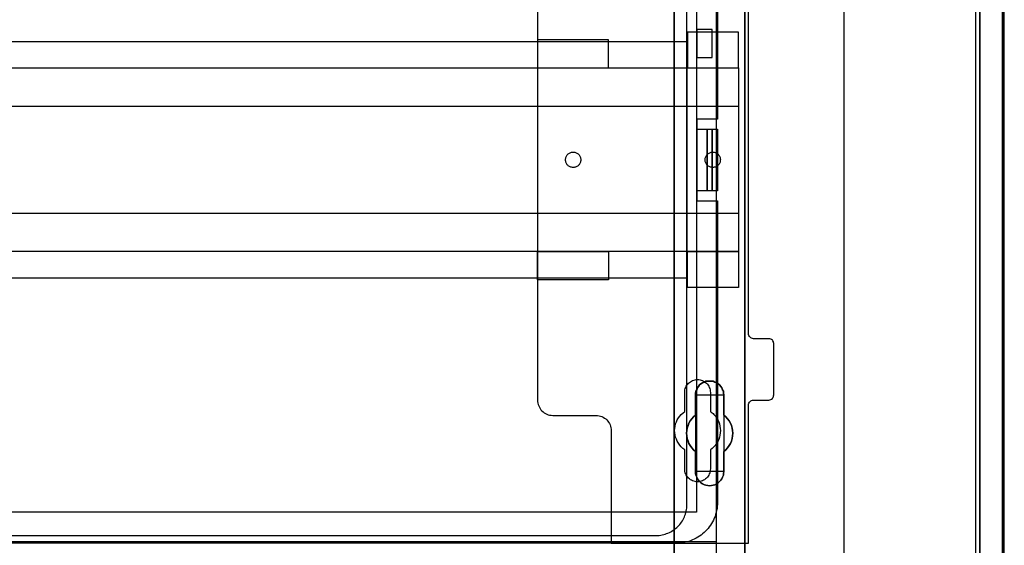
# Model space of a CAD drawing. Extents: x -543332 to -323966, y -9028 to 137422.
# Tile 118 of 250: x -447674 to -445748, y 25089 to 26117. Entities that reach past the tile are written whole.
import ezdxf

# ---------------------------------------------------------------- set-up
doc = ezdxf.new("R2010")
doc.units = 0
doc.header["$MEASUREMENT"] = 0
doc.layers.get('0').update_dxf_attribs({"color": 8})
for name, color, linetype in [('30', 7, 'Continuous'), ('5', 7, 'Continuous'), ('50', 7, 'Continuous')]:
    doc.layers.add(name, color=color, linetype=linetype)

# ---------------------------------------------------------------- blocks, each defined once
blk = doc.blocks.new('*U1079')
at = {"layer": '5', "color": 7}
for points in [[(448.001326, -801.193125), (448.001326, -20.806875)], [(443.311642, -20.805704), (443.311642, -801.191648)], [(443.311642, -801.191648), (443.311642, -20.805704)], [(383.558033, -401.905292), (383.558033, -78.807593), (383.558033, -73.721462), (384.176726, -73.721462), (396.756818, -73.721462), (397.375511, -73.721462), (397.375511, -78.807593), (397.375511, -148.780413), (397.375511, -173.234937), (397.375511, -298.744188), (397.375511, -323.250088), (397.375511, -401.905292)], [(397.377131, -401.907002), (397.377131, -323.251388), (397.377131, -298.745361), (397.377131, -173.235456), (397.377131, -148.780804), (397.377131, -78.807619), (397.377131, -73.721462), (396.758331, -73.721462), (384.176076, -73.721462), (383.557277, -73.721462), (383.557277, -78.807619), (383.557277, -401.907002)]]:
    blk.add_lwpolyline(points, dxfattribs=at)
at = {"layer": '5', "color": 59}
for points in [[(443.308991, -20.806406), (443.308991, -801.190946), (443.308991, -20.806406)], [(447.998674, -20.806406), (447.998674, -780.795001), (447.998674, -20.806406)]]:
    blk.add_lwpolyline(points, close=True, dxfattribs=at)
at = {"layer": '5', "color": 7}
for points in [[(383.557277, -401.907625), (383.557277, -78.808532), (383.557277, -401.907625)], [(397.37448, -173.235771), (397.37448, -298.746832), (397.37448, -173.235771)], [(397.37448, -298.744184), (397.37448, -323.252684), (397.37448, -298.744184)], [(397.37448, -323.250036), (397.37448, -401.907625), (397.37448, -323.250036)], [(393.251425, -371.492049), (393.199865, -371.851684), (393.148306, -372.211319), (392.993627, -372.570955), (392.838948, -372.879214), (392.684269, -373.187473), (392.42647, -373.444355), (392.168672, -373.701238), (391.859314, -373.906744), (391.498397, -374.060873), (391.189039, -374.163626), (390.828121, -374.215003), (390.467204, -374.266379), (390.106286, -374.215003), (389.745369, -374.163626), (389.436011, -374.060873), (389.075093, -373.906744), (388.765735, -373.701238), (388.507937, -373.444355), (388.301699, -373.187473), (388.09546, -372.879214), (387.940781, -372.570955), (387.786102, -372.211319), (387.734542, -371.851684), (387.734542, -371.492049), (387.734542, -367.536058), (387.322065, -367.227799), (386.961148, -366.816787), (386.65179, -366.405775), (386.393991, -365.994763), (386.239313, -365.532375), (386.084634, -365.01861), (385.981514, -364.504845), (385.929955, -363.99108), (385.981514, -363.477315), (386.084634, -362.96355), (386.239313, -362.501162), (386.393991, -362.038773), (386.65179, -361.576385), (386.961148, -361.165373), (387.322065, -360.754361), (387.734542, -360.446102), (387.734542, -356.490112), (387.734542, -356.130476), (387.786102, -355.770841), (387.940781, -355.462582), (388.09546, -355.102946), (388.301699, -354.846064), (388.507937, -354.537805), (388.765735, -354.332299), (389.075093, -354.126793), (389.436011, -353.972663), (389.745369, -353.818534), (390.106286, -353.767157), (390.467204, -353.767157), (390.828121, -353.767157), (391.189039, -353.818534), (391.498397, -353.972663), (391.859314, -354.126793), (392.168672, -354.332299), (392.42647, -354.537805), (392.684269, -354.846064), (392.838948, -355.102946), (392.993627, -355.462582), (393.148306, -355.770841), (393.199865, -356.130476), (393.251425, -356.490112), (393.251425, -360.446102), (393.612342, -360.754361), (393.97326, -361.165373), (394.282618, -361.576385), (394.540416, -362.038773), (394.746655, -362.501162), (394.849774, -362.96355), (394.952893, -363.477315), (395.004453, -363.99108), (394.952893, -364.504845), (394.849774, -365.01861), (394.746655, -365.532375), (394.540416, -365.994763), (394.282618, -366.405775), (393.97326, -366.816787), (393.612342, -367.227799), (393.251425, -367.536058), (393.251425, -371.492049)], [(389.075093, -373.906744), (389.436011, -374.060873), (389.745369, -374.163626), (390.106286, -374.215003), (390.467204, -374.266379), (390.828121, -374.215003), (391.189039, -374.163626), (391.498397, -374.060873), (391.859314, -373.906744), (392.168672, -373.701238), (392.42647, -373.444355), (392.684269, -373.187473), (392.838948, -372.879214), (392.993627, -372.570955), (393.148306, -372.211319), (393.199865, -371.851684), (393.251425, -371.492049), (393.251425, -367.536058), (393.612342, -367.227799), (393.97326, -366.816787), (394.282618, -366.405775), (394.540416, -365.994763), (394.746655, -365.532375), (394.849774, -365.01861), (394.952893, -364.504845), (395.004453, -363.99108), (394.952893, -363.477315), (394.849774, -362.96355), (394.746655, -362.501162), (394.540416, -362.038773), (394.282618, -361.576385), (393.97326, -361.165373), (393.612342, -360.754361), (393.251425, -360.446102), (393.251425, -356.490112), (393.199865, -356.130476), (393.148306, -355.770841), (392.993627, -355.462582), (392.838948, -355.102946), (392.684269, -354.846064), (392.42647, -354.537805), (392.168672, -354.332299), (391.859314, -354.126793), (391.498397, -353.972663), (391.189039, -353.818534), (390.828121, -353.767157), (390.467204, -353.767157), (390.106286, -353.767157), (389.745369, -353.818534), (389.436011, -353.972663), (389.075093, -354.126793), (388.765735, -354.332299), (388.507937, -354.537805), (388.301699, -354.846064), (388.09546, -355.102946), (387.940781, -355.462582), (387.786102, -355.770841), (387.734542, -356.130476), (387.734542, -356.490112), (387.734542, -360.446102), (387.322065, -360.754361), (386.961148, -361.165373), (386.65179, -361.576385), (386.393991, -362.038773), (386.239313, -362.501162), (386.084634, -362.96355), (385.981514, -363.477315), (385.929955, -363.99108), (385.981514, -364.504845), (386.084634, -365.01861), (386.239313, -365.532375), (386.393991, -365.994763), (386.65179, -366.405775), (386.961148, -366.816787), (387.322065, -367.227799), (387.734542, -367.536058), (387.734542, -371.492049), (387.734542, -371.851684), (387.786102, -372.211319), (387.940781, -372.570955), (388.09546, -372.879214), (388.301699, -373.187473), (388.507937, -373.444355), (388.765735, -373.701238), (389.075093, -373.906744)], [(389.075093, -373.906744), (389.436011, -374.060873), (389.745369, -374.163626), (390.106286, -374.215003), (390.467204, -374.266379), (390.828121, -374.215003), (391.189039, -374.163626), (391.498397, -374.060873), (391.859314, -373.906744), (392.168672, -373.701238), (392.42647, -373.444355), (392.684269, -373.187473), (392.838948, -372.879214), (392.993627, -372.570955), (393.148306, -372.211319), (393.199865, -371.851684), (393.251425, -371.492049), (393.251425, -367.536058), (393.612342, -367.227799), (393.97326, -366.816787), (394.282618, -366.405775), (394.540416, -365.994763), (394.746655, -365.532375), (394.849774, -365.01861), (394.952893, -364.504845), (395.004453, -363.99108), (394.952893, -363.477315), (394.849774, -362.96355), (394.746655, -362.501162), (394.540416, -362.038773), (394.282618, -361.576385), (393.97326, -361.165373), (393.612342, -360.754361), (393.251425, -360.446102), (393.251425, -356.490112), (393.199865, -356.130476), (393.148306, -355.770841), (392.993627, -355.462582), (392.838948, -355.102946), (392.684269, -354.846064), (392.42647, -354.537805), (392.168672, -354.332299), (391.859314, -354.126793), (391.498397, -353.972663), (391.189039, -353.818534), (390.828121, -353.767157), (390.467204, -353.767157), (390.106286, -353.767157), (389.745369, -353.818534), (389.436011, -353.972663), (389.075093, -354.126793), (388.765735, -354.332299), (388.507937, -354.537805), (388.301699, -354.846064), (388.09546, -355.102946), (387.940781, -355.462582), (387.786102, -355.770841), (387.734542, -356.130476), (387.734542, -356.490112), (387.734542, -360.446102), (387.322065, -360.754361), (386.961148, -361.165373), (386.65179, -361.576385), (386.393991, -362.038773), (386.239313, -362.501162), (386.084634, -362.96355), (385.981514, -363.477315), (385.929955, -363.99108), (385.981514, -364.504845), (386.084634, -365.01861), (386.239313, -365.532375), (386.393991, -365.994763), (386.65179, -366.405775), (386.961148, -366.816787), (387.322065, -367.227799), (387.734542, -367.536058), (387.734542, -371.492049), (387.734542, -371.851684), (387.786102, -372.211319), (387.940781, -372.570955), (388.09546, -372.879214), (388.301699, -373.187473), (388.507937, -373.444355), (388.765735, -373.701238), (389.075093, -373.906744)], [(393.252118, -356.492089), (393.200534, -356.132193), (393.14895, -355.772296), (392.994199, -355.463813), (392.839448, -355.103916), (392.684697, -354.846847), (392.426778, -354.538365), (392.16886, -354.332709), (391.859357, -354.127054), (391.498271, -353.972813), (391.188769, -353.818571), (390.827683, -353.767157), (390.466597, -353.767157), (390.105511, -353.767157), (389.744425, -353.818571), (389.434922, -353.972813), (389.073836, -354.127054), (388.764334, -354.332709), (388.506415, -354.538365), (388.30008, -354.846847), (388.093746, -355.103916), (387.938994, -355.463813), (387.784243, -355.772296), (387.73266, -356.132193), (387.73266, -356.492089), (393.252118, -356.492089)], [(387.73266, -360.448405), (387.73266, -356.489441), (387.73266, -360.448405)], [(393.249467, -356.489441), (393.249467, -360.448405), (393.249467, -356.489441)], [(387.735311, -360.445757), (387.322658, -360.754092), (386.961587, -361.165205), (386.652097, -361.576319), (386.394189, -362.038822), (386.239444, -362.501324), (386.084699, -362.963827), (385.981536, -363.477719), (385.929955, -363.991611), (385.981536, -364.505503), (386.084699, -365.019395), (386.239444, -365.533287), (386.394189, -365.99579), (386.652097, -366.406903), (386.961587, -366.818017), (387.322658, -367.22913), (387.735311, -367.537465), (387.735311, -360.445757)], [(393.249467, -367.537465), (393.610787, -367.22913), (393.972108, -366.818017), (394.281812, -366.406903), (394.539898, -365.99579), (394.746367, -365.533287), (394.849601, -365.019395), (394.952836, -364.505503), (395.004453, -363.991611), (394.952836, -363.477719), (394.849601, -362.963827), (394.746367, -362.501324), (394.539898, -362.038822), (394.281812, -361.576319), (393.972108, -361.165205), (393.610787, -360.754092), (393.249467, -360.445757), (393.249467, -367.537465)], [(387.73266, -371.493781), (387.73266, -367.534817), (387.73266, -371.493781)], [(393.249467, -367.534817), (393.249467, -371.493781), (393.249467, -367.534817)], [(387.73266, -371.491133), (387.73266, -371.850887), (387.784243, -372.210641), (387.938994, -372.570395), (388.093746, -372.878756), (388.30008, -373.187117), (388.506415, -373.444084), (388.764334, -373.701051), (389.073836, -373.906625), (389.434922, -374.060805), (389.744425, -374.163592), (390.105511, -374.214986), (390.466597, -374.266379), (390.827683, -374.214986), (391.188769, -374.163592), (391.498271, -374.060805), (391.859357, -373.906625), (392.16886, -373.701051), (392.426778, -373.444084), (392.684697, -373.187117), (392.839448, -372.878756), (392.994199, -372.570395), (393.14895, -372.210641), (393.200534, -371.850887), (393.252118, -371.491133), (387.73266, -371.491133)]]:
    blk.add_lwpolyline(points, close=True, dxfattribs=at)
at = {"layer": '50', "color": 7}
for points in [[(447.768034, -801.133213), (447.768034, -20.558787)], [(442.54019, -801.136518), (442.54019, -20.552831)], [(416.766812, -397.907699), (416.766812, -84.554755)], [(55.98194, -85.921426), (391.762235, -85.921426), (391.762235, -735.000783), (55.98194, -735.000783), (55.98194, -85.921426)], [(59.825943, -92.486155), (387.918232, -92.486155), (387.918232, -379.414356), (59.825943, -379.414356), (59.825943, -92.486155)], [(391.762235, -435.77199), (55.98194, -435.77199), (55.98194, -385.150219), (391.762235, -385.150219), (391.762235, -435.77199)]]:
    blk.add_lwpolyline(points, dxfattribs=at)
blk = doc.blocks.new('*U1090')
at = {"layer": '50', "color": 7}
for points in [[(392.000828, -243.506369), (392.000828, -302.523166), (387.968824, -302.523166), (387.968824, -318.475355), (392.000828, -318.475355), (392.000828, -377.492152), (391.979828, -377.9125), (391.958828, -378.31183), (391.916828, -378.71116), (391.832828, -379.11049), (391.748828, -379.50982), (391.643828, -379.888133), (391.517828, -380.266446), (391.370828, -380.623741), (391.202828, -380.981037), (391.034827, -381.317315), (390.845827, -381.653593), (390.635827, -381.989871), (390.404827, -382.305131), (390.173827, -382.599375), (389.921826, -382.893618), (389.648826, -383.166844), (389.375826, -383.419052), (389.081826, -383.671261), (388.787825, -383.92347), (388.472825, -384.133643), (388.136825, -384.343817), (387.800824, -384.532974), (387.464824, -384.72213), (387.107824, -384.869252), (386.750823, -385.016373), (386.372823, -385.142477), (385.994823, -385.247564), (385.595822, -385.331634), (385.217822, -385.415703), (384.818821, -385.457738), (384.419821, -385.499773), (383.999821, -385.499773), (64.001505, -385.499773)], [(67.968952, -384.008872), (379.969373, -384.008872), (380.284376, -383.987855), (380.599379, -383.966837), (380.893383, -383.924803), (381.187386, -383.882768), (381.481389, -383.819716), (381.775392, -383.735646), (382.048395, -383.630559), (382.321398, -383.525472), (382.594401, -383.420386), (382.846404, -383.273264), (383.098407, -383.14716), (383.35041, -382.979021), (383.581412, -382.810882), (383.812415, -382.642743), (384.022417, -382.453586), (384.232419, -382.243412), (384.442422, -382.054256), (384.631424, -381.823065), (384.820426, -381.591873), (384.988428, -381.360682), (385.135429, -381.129491), (385.282431, -380.877283), (385.408432, -380.604057), (385.534434, -380.351848), (385.639435, -380.078622), (385.744436, -379.805396), (385.828437, -379.511153), (385.891437, -379.21691), (385.933438, -378.922666), (385.975438, -378.628423), (385.996439, -378.313162), (386.017439, -377.997901), (386.017439, -243.003268)], [(390.972226, -284.995061), (387.968602, -284.995061), (387.968602, -290.481999), (390.972226, -290.481999), (390.972226, -284.995061)], [(61.983887, -287.349254), (386.017439, -287.349254), (386.017439, -333.651915), (61.983887, -333.651915), (61.983887, -287.349254)], [(387.968602, -304.477399), (389.986041, -304.477399), (389.986041, -316.52377), (387.968602, -316.52377), (387.968602, -304.477399)], [(389.98339, -304.477399), (390.972226, -304.477399), (390.972226, -316.52377), (389.98339, -316.52377), (389.98339, -304.477399)], [(390.969575, -304.477399), (392.000828, -304.477399), (392.000828, -316.52377), (390.969575, -316.52377), (390.969575, -304.477399)]]:
    blk.add_lwpolyline(points, dxfattribs=at)
blk = doc.blocks.new('*D1091')
at = {"layer": '30', "color": 7}
for points in [[(356.795062, -263.504343), (356.795062, -357.494179), (356.817439, -357.786842), (356.862192, -358.079505), (356.929322, -358.372168), (357.018828, -358.642318), (357.153087, -358.912468), (357.287346, -359.160106), (357.466359, -359.385232), (357.667748, -359.610357), (357.869137, -359.790457), (358.092902, -359.970558), (358.339044, -360.128145), (358.607563, -360.240708), (358.876081, -360.353271), (359.166976, -360.420808), (359.480248, -360.465833), (359.771143, -360.488346), (368.251854, -360.488346), (368.542749, -360.510858), (368.856021, -360.555883), (369.124539, -360.623421), (369.393058, -360.735984), (369.661577, -360.848546), (369.907719, -361.006134), (370.131484, -361.186234), (370.355249, -361.366335), (370.534262, -361.59146), (370.713274, -361.816585), (370.86991, -362.064223), (371.004169, -362.334374), (371.093675, -362.604524), (371.160805, -362.897187), (371.205558, -363.18985), (371.227935, -363.482513), (371.227935, -385.499773), (398.057414, -385.499773), (398.057414, -358.507243), (398.07979, -358.282117), (398.14692, -358.102017), (398.236426, -357.921917), (398.370685, -357.764329), (398.504945, -357.651766), (398.683957, -357.561716), (398.862969, -357.516691), (399.064358, -357.494179), (402.062815, -357.494179), (402.241828, -357.471666), (402.42084, -357.404128), (402.599852, -357.314078), (402.734112, -357.179003), (402.845995, -357.021415), (402.935501, -356.863828), (402.980254, -356.661215), (403.00263, -356.458602), (403.00263, -346.440524), (402.980254, -346.260423), (402.935501, -346.080323), (402.845995, -345.900223), (402.734112, -345.765148), (402.599852, -345.652585), (402.42084, -345.562535), (402.241828, -345.51751), (402.062815, -345.494997), (399.064358, -345.494997), (398.862969, -345.472485), (398.683957, -345.404947), (398.504945, -345.314897), (398.370685, -345.179822), (398.236426, -345.044746), (398.14692, -344.864646), (398.07979, -344.684546), (398.057414, -344.481933), (398.057414, -276.516588)], [(356.795062, -263.504343), (356.795062, -357.494179), (356.817439, -357.786842), (356.862192, -358.079505), (356.929322, -358.372168), (357.018828, -358.642318), (357.153087, -358.912468), (357.287346, -359.160106), (357.466359, -359.385232), (357.667748, -359.610357), (357.869137, -359.790457), (358.092902, -359.970558), (358.339044, -360.128145), (358.607563, -360.240708), (358.876081, -360.353271), (359.166976, -360.420808), (359.480248, -360.465833), (359.771143, -360.488346), (368.251854, -360.488346), (368.542749, -360.510858), (368.856021, -360.555883), (369.124539, -360.623421), (369.393058, -360.735984), (369.661577, -360.848546), (369.907719, -361.006134), (370.131484, -361.186234), (370.355249, -361.366335), (370.534262, -361.59146), (370.713274, -361.816585), (370.86991, -362.064223), (371.004169, -362.334374), (371.093675, -362.604524), (371.160805, -362.897187), (371.205558, -363.18985), (371.227935, -363.482513), (371.227935, -385.499773), (398.057414, -385.499773), (398.057414, -358.507243), (398.07979, -358.282117), (398.14692, -358.102017), (398.236426, -357.921917), (398.370685, -357.764329), (398.504945, -357.651766), (398.683957, -357.561716), (398.862969, -357.516691), (399.064358, -357.494179), (402.062815, -357.494179), (402.241828, -357.471666), (402.42084, -357.404128), (402.599852, -357.314078), (402.734112, -357.179003), (402.845995, -357.021415), (402.935501, -356.863828), (402.980254, -356.661215), (403.00263, -356.458602), (403.00263, -346.440524), (402.980254, -346.260423), (402.935501, -346.080323), (402.845995, -345.900223), (402.734112, -345.765148), (402.599852, -345.652585), (402.42084, -345.562535), (402.241828, -345.51751), (402.062815, -345.494997), (399.064358, -345.494997), (398.862969, -345.472485), (398.683957, -345.404947), (398.504945, -345.314897), (398.370685, -345.179822), (398.236426, -345.044746), (398.14692, -344.864646), (398.07979, -344.684546), (398.057414, -344.481933), (398.057414, -276.516588)], [(396.088727, -285.52204), (386.128782, -285.52204), (386.128782, -292.481342), (396.088727, -292.481342), (396.088727, -285.52204)], [(370.691796, -287.02883), (356.795062, -287.02883), (356.795062, -292.481342), (370.691796, -292.481342), (370.691796, -287.02883)], [(51.981526, -292.478694), (396.088727, -292.478694), (396.088727, -328.453624), (51.981526, -328.453624), (51.981526, -292.478694)], [(51.981526, -299.972919), (396.088727, -299.972919), (396.088727, -320.959398), (51.981526, -320.959398), (51.981526, -299.972919)], [(363.777295, -311.976921), (363.620465, -311.954372), (363.463635, -311.931823), (363.306806, -311.909275), (363.17238, -311.864177), (363.037955, -311.796531), (362.925933, -311.728885), (362.813912, -311.63869), (362.701891, -311.548496), (362.612274, -311.435752), (362.522657, -311.323009), (362.455444, -311.210265), (362.388231, -311.074973), (362.343423, -310.939681), (362.321019, -310.78184), (362.298614, -310.624), (362.298614, -310.466159), (362.298614, -310.308318), (362.321019, -310.173026), (362.343423, -310.015185), (362.388231, -309.879893), (362.455444, -309.744601), (362.522657, -309.631858), (362.612274, -309.519114), (362.701891, -309.406371), (362.813912, -309.316176), (362.925933, -309.225981), (363.037955, -309.158335), (363.17238, -309.090689), (363.306806, -309.023043), (363.463635, -309.000495), (363.620465, -308.977946), (363.777295, -308.955397), (363.934125, -308.977946), (364.06855, -309.000495), (364.22538, -309.023043), (364.359805, -309.090689), (364.494231, -309.158335), (364.606252, -309.225981), (364.718273, -309.316176), (364.830295, -309.406371), (364.919912, -309.519114), (365.009529, -309.631858), (365.099146, -309.744601), (365.143954, -309.879893), (365.211167, -310.015185), (365.233571, -310.173026), (365.255975, -310.308318), (365.27838, -310.466159), (365.255975, -310.624), (365.233571, -310.78184), (365.211167, -310.939681), (365.143954, -311.074973), (365.099146, -311.210265), (365.009529, -311.323009), (364.919912, -311.435752), (364.830295, -311.548496), (364.718273, -311.63869), (364.606252, -311.728885), (364.494231, -311.796531), (364.359805, -311.864177), (364.22538, -311.909275), (364.06855, -311.931823), (363.934125, -311.954372), (363.777295, -311.976921)], [(391.075019, -311.976921), (390.918189, -311.954372), (390.783763, -311.931823), (390.649338, -311.909275), (390.492508, -311.864177), (390.380487, -311.796531), (390.246061, -311.728885), (390.13404, -311.63869), (390.022019, -311.548496), (389.932402, -311.435752), (389.842785, -311.323009), (389.775572, -311.210265), (389.70836, -311.074973), (389.663551, -310.939681), (389.618743, -310.78184), (389.596338, -310.624), (389.596338, -310.466159), (389.596338, -310.308318), (389.618743, -310.173026), (389.663551, -310.015185), (389.70836, -309.879893), (389.775572, -309.744601), (389.842785, -309.631858), (389.932402, -309.519114), (390.022019, -309.406371), (390.13404, -309.316176), (390.246061, -309.225981), (390.380487, -309.158335), (390.492508, -309.090689), (390.649338, -309.023043), (390.783763, -309.000495), (390.918189, -308.977946), (391.075019, -308.955397), (391.231848, -308.977946), (391.366274, -309.000495), (391.523104, -309.023043), (391.657529, -309.090689), (391.791955, -309.158335), (391.903976, -309.225981), (392.015997, -309.316176), (392.128018, -309.406371), (392.217635, -309.519114), (392.307252, -309.631858), (392.396869, -309.744601), (392.441678, -309.879893), (392.508891, -310.015185), (392.531295, -310.173026), (392.553699, -310.308318), (392.576103, -310.466159), (392.553699, -310.624), (392.531295, -310.78184), (392.508891, -310.939681), (392.441678, -311.074973), (392.396869, -311.210265), (392.307252, -311.323009), (392.217635, -311.435752), (392.128018, -311.548496), (392.015997, -311.63869), (391.903976, -311.728885), (391.791955, -311.796531), (391.657529, -311.864177), (391.523104, -311.909275), (391.366274, -311.931823), (391.231848, -311.954372), (391.075019, -311.976921)], [(370.691796, -333.969691), (356.795062, -333.969691), (356.795062, -328.450976), (370.691796, -328.450976), (370.691796, -333.969691)], [(396.088727, -335.479129), (386.128782, -335.479129), (386.128782, -328.450976), (396.088727, -328.450976), (396.088727, -335.479129)], [(385.593114, -370.979376), (385.593114, -367.241868), (385.414063, -367.106777), (385.235012, -366.949171), (385.055961, -366.791566), (384.899291, -366.63396), (384.608333, -366.296233), (384.362138, -365.935992), (384.138324, -365.553235), (383.959273, -365.170478), (383.802604, -364.742691), (383.713078, -364.337419), (383.645934, -363.909632), (383.623553, -363.45933), (383.645934, -363.031543), (383.713078, -362.603756), (383.802604, -362.175969), (383.959273, -361.770697), (384.048799, -361.568061), (384.138324, -361.365425), (384.250231, -361.162789), (384.362138, -360.960153), (384.630715, -360.622426), (384.921673, -360.307215), (385.257393, -360.014518), (385.593114, -359.744337), (385.593114, -355.984314), (385.615495, -355.736648), (385.637877, -355.488981), (385.705021, -355.241315), (385.794546, -355.016164), (385.906453, -354.791013), (386.01836, -354.588377), (386.17503, -354.408256), (386.331699, -354.20562), (386.51075, -354.048014), (386.712183, -353.912924), (386.913615, -353.777833), (387.137429, -353.665258), (387.361243, -353.575197), (387.607438, -353.530167), (387.853633, -353.485137), (388.099828, -353.462622), (388.346023, -353.485137), (388.592218, -353.530167), (388.838414, -353.575197), (389.062227, -353.665258), (389.286041, -353.777833), (389.487473, -353.912924), (389.688906, -354.048014), (389.867957, -354.20562), (390.024626, -354.408256), (390.158915, -354.588377), (390.293203, -354.791013), (390.40511, -355.016164), (390.494635, -355.241315), (390.56178, -355.488981), (390.584161, -355.736648), (390.606542, -355.984314), (390.606542, -359.744337), (390.785593, -359.879427), (390.964644, -360.014518), (391.143695, -360.149609), (391.300365, -360.307215), (391.591323, -360.644941), (391.837518, -361.005183), (392.061332, -361.365425), (392.240383, -361.770697), (392.374671, -362.175969), (392.486578, -362.58124), (392.553722, -363.031543), (392.576103, -363.45933), (392.553722, -363.887117), (392.486578, -364.337419), (392.397052, -364.765206), (392.240383, -365.192993), (392.061332, -365.598265), (391.815137, -366.003537), (391.568941, -366.363779), (391.255602, -366.67899), (390.942263, -366.971687), (390.606542, -367.241868), (390.606542, -370.979376), (390.584161, -371.227042), (390.56178, -371.474708), (390.494635, -371.722374), (390.40511, -371.947525), (390.293203, -372.172677), (390.158915, -372.375313), (390.024626, -372.577949), (389.867957, -372.758069), (389.688906, -372.915675), (389.487473, -373.073281), (389.286041, -373.185856), (389.062227, -373.298432), (388.838414, -373.388492), (388.592218, -373.456038), (388.346023, -373.501068), (388.099828, -373.501068), (387.853633, -373.501068), (387.607438, -373.456038), (387.361243, -373.388492), (387.137429, -373.298432), (386.913615, -373.185856), (386.712183, -373.073281), (386.51075, -372.915675), (386.331699, -372.758069), (386.17503, -372.577949), (386.01836, -372.375313), (385.906453, -372.172677), (385.794546, -371.947525), (385.705021, -371.722374), (385.637877, -371.474708), (385.615495, -371.227042), (385.593114, -370.979376)]]:
    blk.add_lwpolyline(points, dxfattribs=at)
blk.add_lwpolyline([(51.981526, -292.478694), (396.088727, -292.478694), (396.088727, -328.453624), (51.981526, -328.453624), (51.981526, -292.478694)], close=True, dxfattribs=at)
blk = doc.blocks.new('*U1106')
at = {"layer": '5', "color": 7}
blk.add_lwpolyline([(448.204889, -17.724375), (448.101782, -18.751875), (448.050228, -19.779375), (447.998674, -20.806875), (447.998674, -801.193125)], dxfattribs=at)

msp = doc.modelspace()

# ---------------------------------------------------------------- block references
at = {"xscale": 10, "yscale": 10, "zscale": 10}
for name in ['*U1079', '*U1106', '*D1091', '*U1090']:
    msp.add_blockref(name, (-450229.1, 28948), dxfattribs=at)

doc.saveas('drawing.dxf')
